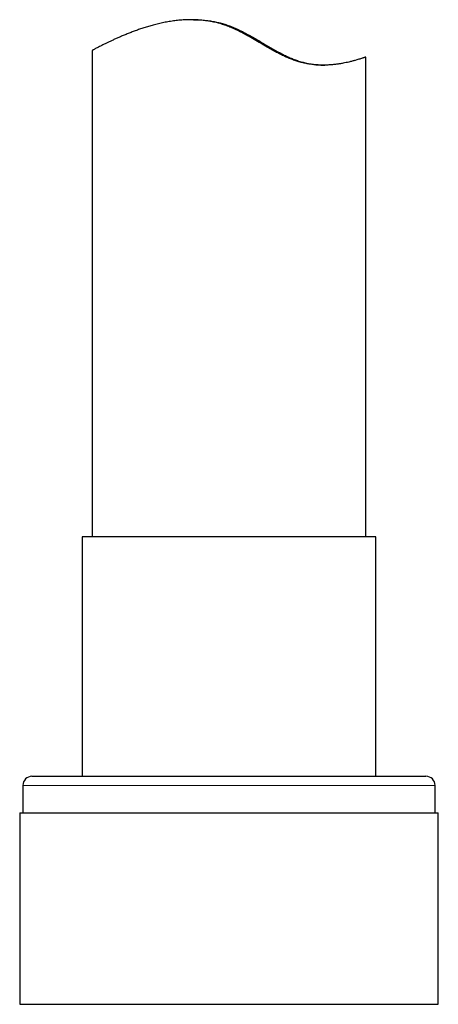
# Model space of a CAD drawing. Header units: millimetres. Extents: x 8 to 1267, y 12 to 1009.
# Tile 52 of 72: x 755 to 778, y 651 to 705. Entities that reach past the tile are written whole.
import ezdxf

# ---------------------------------------------------------------- set-up
doc = ezdxf.new("R2010")
doc.units = ezdxf.units.MM

msp = doc.modelspace()

# ---------------------------------------------------------------- linework, layer by layer
at = {"color": 7, "linetype": 'Continuous', "lineweight": 30}
for p, q in [((764.248, 704.657), (764.114, 704.657)), ((758.695, 702.968), (758.695, 676.296)), ((773.694, 702.606), (773.695, 702.606)), ((773.695, 676.296), (773.695, 702.606)), ((758.145, 676.296), (758.145, 663.173)), ((774.245, 676.296), (758.145, 676.296)), ((774.245, 663.173), (774.245, 676.296)), ((755.395, 663.173), (776.995, 663.173)), ((754.895, 662.673), (754.895, 661.173)), ((777.495, 661.173), (777.495, 662.673)), ((754.72, 661.173), (754.72, 650.673)), ((754.72, 661.173), (777.67, 661.173)), ((777.67, 650.673), (777.67, 661.173)), ((754.72, 650.673), (777.67, 650.673))]:
    msp.add_line(p, q, dxfattribs=at)
at = {"color": 252, "linetype": 'Continuous', "lineweight": 0}
msp.add_line((777.495, 662.673), (754.895, 662.673), dxfattribs=at)
at = {"color": 7, "linetype": 'Continuous', "lineweight": 30}
for centre, start, end in [((755.395, 662.673), 90, 180), ((776.995, 662.673), 0, 90)]:
    msp.add_arc(centre, 0.5, start, end, dxfattribs=at)
for points, knots in [([(773.695, 702.606), (773.693, 702.606), (773.689, 702.605), (773.666, 702.598), (773.633, 702.587), (773.586, 702.571), (773.526, 702.552), (773.453, 702.528), (773.367, 702.5), (773.259, 702.467), (773.124, 702.428), (772.959, 702.383), (772.788, 702.341), (772.617, 702.302), (772.45, 702.269), (772.272, 702.238), (772.082, 702.211), (771.88, 702.189), (771.667, 702.173), (771.441, 702.165), (771.204, 702.167), (770.955, 702.181), (770.713, 702.207), (770.48, 702.244), (770.257, 702.29), (770.03, 702.349), (769.797, 702.423), (769.562, 702.511), (769.318, 702.614), (769.066, 702.733), (768.807, 702.867), (768.547, 703.009), (768.257, 703.174), (767.934, 703.364), (767.576, 703.574), (767.253, 703.759), (766.963, 703.917), (766.709, 704.047), (766.449, 704.17), (766.181, 704.282), (765.906, 704.381), (765.628, 704.465), (765.348, 704.532), (765.068, 704.585), (764.784, 704.624), (764.497, 704.648), (764.209, 704.659), (763.911, 704.657), (763.607, 704.64), (763.298, 704.61), (762.992, 704.568), (762.692, 704.515), (762.397, 704.452), (762.116, 704.383), (761.849, 704.31), (761.595, 704.233), (761.35, 704.153), (761.112, 704.07), (760.881, 703.985), (760.658, 703.898), (760.445, 703.811), (760.244, 703.726), (760.055, 703.643), (759.878, 703.563), (759.712, 703.486), (759.555, 703.411), (759.409, 703.34), (759.275, 703.274), (759.153, 703.212), (759.048, 703.158), (758.958, 703.112), (758.882, 703.072), (758.819, 703.038), (758.768, 703.01), (758.73, 702.989), (758.705, 702.975), (758.695, 702.968), (758.696, 702.968), (758.697, 702.968)], [0, 0, 0, 0, 0.01263, 0.025272, 0.037914, 0.050545, 0.063563, 0.076593, 0.089623, 0.102642, 0.119475, 0.13632, 0.153154, 0.166121, 0.1791, 0.192079, 0.205045, 0.218257, 0.231475, 0.244685, 0.258221, 0.271767, 0.285299, 0.296513, 0.307735, 0.318947, 0.330514, 0.342092, 0.353662, 0.366421, 0.379195, 0.391974, 0.404742, 0.422161, 0.439589, 0.457008, 0.46883, 0.480655, 0.492473, 0.504556, 0.516649, 0.528729, 0.54059, 0.552463, 0.564325, 0.576616, 0.58892, 0.601213, 0.615, 0.6288, 0.642591, 0.656767, 0.670954, 0.685132, 0.69857, 0.712021, 0.725473, 0.738913, 0.752737, 0.766574, 0.78041, 0.794235, 0.807767, 0.821311, 0.834854, 0.848385, 0.862342, 0.876313, 0.890284, 0.90424, 0.917164, 0.930102, 0.943039, 0.955963, 0.969352, 0.982758, 0.996163, 1, 1, 1, 1]), ([(764.248, 704.657), (764.333, 704.656), (764.507, 704.655), (764.772, 704.638), (765.042, 704.609), (765.309, 704.567), (765.573, 704.513), (765.832, 704.446), (766.091, 704.366), (766.348, 704.271), (766.603, 704.163), (766.881, 704.031), (767.183, 703.875), (767.506, 703.694), (767.824, 703.509), (768.119, 703.334), (768.394, 703.172), (768.65, 703.025), (768.905, 702.884), (769.16, 702.751), (769.41, 702.63), (769.656, 702.523), (769.895, 702.431), (770.137, 702.352), (770.378, 702.288), (770.619, 702.239), (770.852, 702.203), (771.076, 702.18), (771.275, 702.168), (771.397, 702.168), (771.45, 702.167)], [0, 0, 0, 0, 0.031807, 0.06492, 0.09806, 0.13117, 0.163462, 0.195784, 0.228076, 0.261387, 0.29473, 0.328057, 0.372988, 0.417966, 0.462961, 0.507917, 0.544782, 0.581699, 0.618614, 0.655492, 0.692324, 0.726979, 0.761659, 0.796303, 0.832171, 0.868078, 0.903954, 0.938572, 0.973216, 1, 1, 1, 1])]:
    msp.add_open_spline(points, degree=3, knots=knots, dxfattribs=at)

doc.saveas('drawing.dxf')
